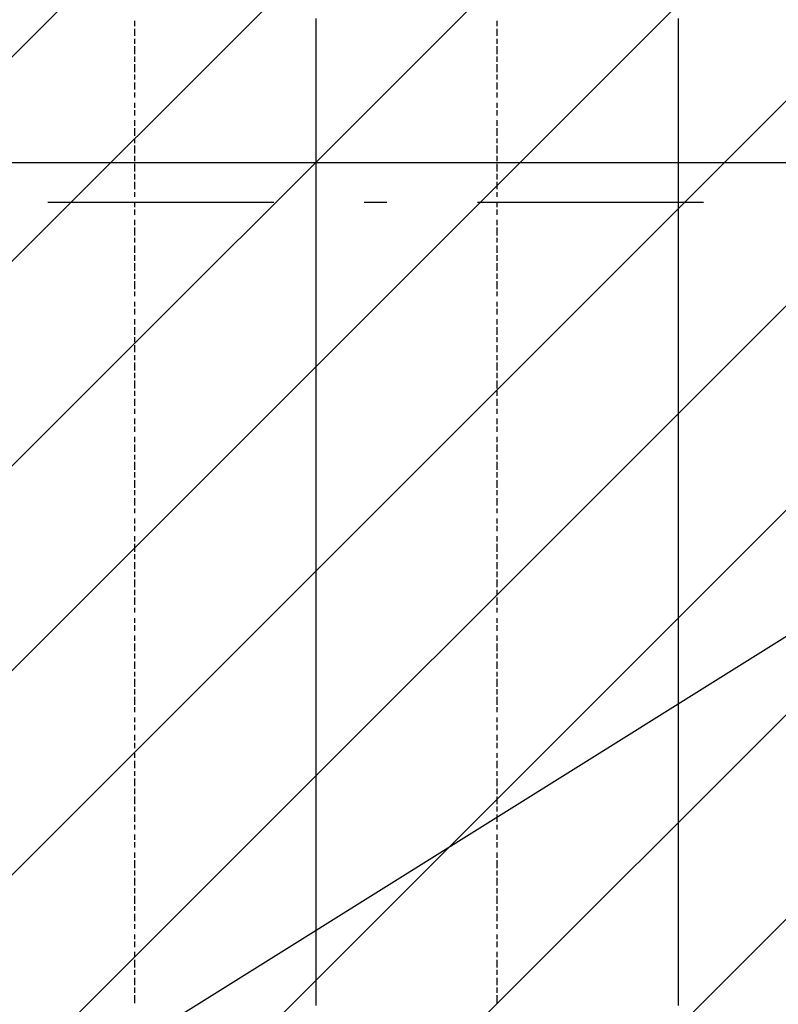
# Model space of a CAD drawing. Extents: x 997 to 109698, y 921 to 94021.
# Tile 131 of 256: x 31754 to 33013, y 10390 to 12024. Entities that reach past the tile are written whole.
import ezdxf

# ---------------------------------------------------------------- set-up
doc = ezdxf.new("R2010")
doc.units = 0
doc.header["$MEASUREMENT"] = 0
for name, color, linetype in [('12', 7, 'CONTINUOUS'), ('28', 7, 'CONTINUOUS'), ('39', 7, 'CONTINUOUS')]:
    doc.layers.add(name, color=color, linetype=linetype)

msp = doc.modelspace()

# ---------------------------------------------------------------- linework, layer by layer
at = {"layer": '12', "color": 5}
for p, q in [((31944.601607, 12021.953237), (31944.601607, 12012.953237)), ((32545.601607, 12021.953237), (32545.601607, 12012.953237)), ((31944.601607, 12008.953237), (31944.601607, 11996.953237)), ((32545.601607, 12008.953237), (32545.601607, 11996.953237)), ((31944.601607, 11991.953237), (31944.601607, 11983.953237)), ((31944.601607, 11979.953237), (31944.601607, 11966.953237)), ((32545.601607, 11991.953237), (32545.601607, 11983.953237)), ((32545.601607, 11979.953237), (32545.601607, 11966.953237)), ((31944.601607, 11962.953237), (31944.601607, 11953.953237)), ((32545.601607, 11962.953237), (32545.601607, 11953.953237)), ((31944.601607, 11949.953237), (31944.601607, 11936.953237)), ((32545.601607, 11949.953237), (32545.601607, 11936.953237)), ((31944.601607, 11932.953237), (31944.601607, 11924.953237)), ((32545.601607, 11932.953237), (32545.601607, 11924.953237)), ((31944.601607, 11919.953237), (31944.601607, 11907.953237)), ((32545.601607, 11919.953237), (32545.601607, 11907.953237)), ((31944.601607, 11902.953237), (31944.601607, 11894.953237)), ((32545.601607, 11902.953237), (32545.601607, 11894.953237)), ((31944.601607, 11885.953237), (31944.601607, 11877.953237)), ((32545.601607, 11885.953237), (32545.601607, 11877.953237)), ((31944.601607, 11873.953237), (31944.601607, 11864.953237)), ((32545.601607, 11873.953237), (32545.601607, 11864.953237)), ((31944.601607, 11856.953237), (31944.601607, 11847.953237)), ((32545.601607, 11856.953237), (32545.601607, 11847.953237)), ((31944.601607, 11843.953237), (31944.601607, 11830.953237)), ((32545.601607, 11843.953237), (32545.601607, 11830.953237)), ((31944.601607, 11826.953237), (31944.601607, 11818.953237)), ((31944.601607, 11814.953237), (31944.601607, 11801.953237)), ((32545.601607, 11826.953237), (32545.601607, 11818.953237)), ((32545.601607, 11814.953237), (32545.601607, 11801.953237)), ((31944.601607, 11797.953237), (31944.601607, 11788.953237)), ((32545.601607, 11797.953237), (32545.601607, 11788.953237)), ((31944.601607, 11784.953237), (31944.601607, 11771.953237)), ((32545.601607, 11784.953237), (32545.601607, 11771.953237)), ((31944.601607, 11767.953237), (31944.601607, 11758.953237)), ((32545.601607, 11767.953237), (32545.601607, 11758.953237)), ((31944.601607, 11754.953237), (31944.601607, 11742.953237)), ((32545.601607, 11754.953237), (32545.601607, 11742.953237)), ((31944.601607, 11737.953237), (31944.601607, 11729.953237)), ((32545.601607, 11737.953237), (32545.601607, 11729.953237)), ((31944.601607, 11720.953237), (31944.601607, 11712.953237)), ((32545.601607, 11720.953237), (32545.601607, 11712.953237)), ((31944.601607, 11708.953237), (31944.601607, 11699.953237)), ((32545.601607, 11708.953237), (32545.601607, 11699.953237)), ((31944.601607, 11691.953237), (31944.601607, 11682.953237)), ((32545.601607, 11691.953237), (32545.601607, 11682.953237)), ((31944.601607, 11678.953237), (31944.601607, 11665.953237)), ((32545.601607, 11678.953237), (32545.601607, 11665.953237)), ((31944.601607, 11661.953237), (31944.601607, 11653.953237)), ((32545.601607, 11661.953237), (32545.601607, 11653.953237)), ((31944.601607, 11648.953237), (31944.601607, 11636.953237)), ((32545.601607, 11648.953237), (32545.601607, 11636.953237)), ((31944.601607, 11632.953237), (31944.601607, 11623.953237)), ((31944.601607, 11619.953237), (31944.601607, 11606.953237)), ((32545.601607, 11632.953237), (32545.601607, 11623.953237)), ((32545.601607, 11619.953237), (32545.601607, 11606.953237)), ((31944.601607, 11602.953237), (31944.601607, 11593.953237)), ((32545.601607, 11602.953237), (32545.601607, 11593.953237)), ((31944.601607, 11589.953237), (31944.601607, 11576.953237)), ((32545.601607, 11589.953237), (32545.601607, 11576.953237)), ((31944.601607, 11572.953237), (31944.601607, 11564.953237)), ((32545.601607, 11572.953237), (32545.601607, 11564.953237)), ((31944.601607, 11555.953237), (31944.601607, 11547.953237)), ((32545.601607, 11555.953237), (32545.601607, 11547.953237)), ((31944.601607, 11543.953237), (31944.601607, 11534.953237)), ((32545.601607, 11543.953237), (32545.601607, 11534.953237)), ((31944.601607, 11526.953237), (31944.601607, 11517.953237)), ((32545.601607, 11526.953237), (32545.601607, 11517.953237)), ((31944.601607, 11513.953237), (31944.601607, 11500.953237)), ((32545.601607, 11513.953237), (32545.601607, 11500.953237)), ((31944.601607, 11496.953237), (31944.601607, 11488.953237)), ((32545.601607, 11496.953237), (32545.601607, 11488.953237)), ((31944.601607, 11483.953237), (31944.601607, 11471.953237)), ((32545.601607, 11483.953237), (32545.601607, 11471.953237)), ((31944.601607, 11466.953237), (31944.601607, 11458.953237)), ((31944.601607, 11454.953237), (31944.601607, 11441.953237)), ((32545.601607, 11466.953237), (32545.601607, 11458.953237)), ((32545.601607, 11454.953237), (32545.601607, 11441.953237)), ((31944.601607, 11437.953237), (31944.601607, 11428.953237)), ((31944.601607, 11424.953237), (31944.601607, 11411.953237)), ((32545.601607, 11437.953237), (32545.601607, 11428.953237)), ((32545.601607, 11424.953237), (32545.601607, 11411.953237)), ((31944.601607, 11407.953237), (31944.601607, 11399.953237)), ((32545.601607, 11407.953237), (32545.601607, 11399.953237)), ((31944.601607, 11394.953237), (31944.601607, 11382.953237)), ((32545.601607, 11394.953237), (32545.601607, 11382.953237)), ((31944.601607, 11377.953237), (31944.601607, 11369.953237)), ((32545.601607, 11377.953237), (32545.601607, 11369.953237)), ((31944.601607, 11361.953237), (31944.601607, 11352.953237)), ((32545.601607, 11361.953237), (32545.601607, 11352.953237)), ((31944.601607, 11348.953237), (31944.601607, 11339.953237)), ((32545.601607, 11348.953237), (32545.601607, 11339.953237)), ((31944.601607, 11331.953237), (31944.601607, 11322.953237)), ((32545.601607, 11331.953237), (32545.601607, 11322.953237)), ((31944.601607, 11318.953237), (31944.601607, 11306.953237)), ((32545.601607, 11318.953237), (32545.601607, 11306.953237)), ((31944.601607, 11301.953237), (31944.601607, 11293.953237)), ((32545.601607, 11301.953237), (32545.601607, 11293.953237)), ((31944.601607, 11289.953237), (31944.601607, 11276.953237)), ((32545.601607, 11289.953237), (32545.601607, 11276.953237)), ((31944.601607, 11272.953237), (31944.601607, 11263.953237)), ((31944.601607, 11259.953237), (31944.601607, 11246.953237)), ((32545.601607, 11272.953237), (32545.601607, 11263.953237)), ((32545.601607, 11259.953237), (32545.601607, 11246.953237)), ((31944.601607, 11242.953237), (31944.601607, 11234.953237)), ((32545.601607, 11242.953237), (32545.601607, 11234.953237)), ((31944.601607, 11229.953237), (31944.601607, 11217.953237)), ((32545.601607, 11229.953237), (32545.601607, 11217.953237)), ((31944.601607, 11212.953237), (31944.601607, 11204.953237)), ((32545.601607, 11212.953237), (32545.601607, 11204.953237)), ((31944.601607, 11195.953237), (31944.601607, 11187.953237)), ((32545.601607, 11195.953237), (32545.601607, 11187.953237)), ((31944.601607, 11183.953237), (31944.601607, 11174.953237)), ((32545.601607, 11183.953237), (32545.601607, 11174.953237)), ((31944.601607, 11166.953237), (31944.601607, 11157.953237)), ((32545.601607, 11166.953237), (32545.601607, 11157.953237)), ((31944.601607, 11153.953237), (31944.601607, 11140.953237)), ((32545.601607, 11153.953237), (32545.601607, 11140.953237)), ((31944.601607, 11136.953237), (31944.601607, 11128.953237)), ((32545.601607, 11136.953237), (32545.601607, 11128.953237)), ((31944.601607, 11123.953237), (31944.601607, 11111.953237)), ((32545.601607, 11123.953237), (32545.601607, 11111.953237)), ((31944.601607, 11107.953237), (31944.601607, 11098.953237)), ((31944.601607, 11094.953237), (31944.601607, 11081.953237)), ((32545.601607, 11107.953237), (32545.601607, 11098.953237)), ((32545.601607, 11094.953237), (32545.601607, 11081.953237)), ((31944.601607, 11077.953237), (31944.601607, 11068.953237)), ((31944.601607, 11064.953237), (31944.601607, 11052.953237)), ((32545.601607, 11077.953237), (32545.601607, 11068.953237)), ((32545.601607, 11064.953237), (32545.601607, 11052.953237)), ((31944.601607, 11047.953237), (31944.601607, 11039.953237)), ((32545.601607, 11047.953237), (32545.601607, 11039.953237)), ((31944.601607, 11030.953237), (31944.601607, 11022.953237)), ((32545.601607, 11030.953237), (32545.601607, 11022.953237)), ((31944.601607, 11018.953237), (31944.601607, 11009.953237)), ((32545.601607, 11018.953237), (32545.601607, 11009.953237)), ((31944.601607, 11001.953237), (31944.601607, 10992.953237)), ((32545.601607, 11001.953237), (32545.601607, 10992.953237)), ((31944.601607, 10988.953237), (31944.601607, 10975.953237)), ((32545.601607, 10988.953237), (32545.601607, 10975.953237)), ((31944.601607, 10971.953237), (31944.601607, 10963.953237)), ((32545.601607, 10971.953237), (32545.601607, 10963.953237)), ((31944.601607, 10958.953237), (31944.601607, 10946.953237)), ((32545.601607, 10958.953237), (32545.601607, 10946.953237)), ((31944.601607, 10941.953237), (31944.601607, 10933.953237)), ((32545.601607, 10941.953237), (32545.601607, 10933.953237)), ((31944.601607, 10929.953237), (31944.601607, 10916.953237)), ((32545.601607, 10929.953237), (32545.601607, 10916.953237)), ((31944.601607, 10912.953237), (31944.601607, 10903.953237)), ((31944.601607, 10899.953237), (31944.601607, 10886.953237)), ((32545.601607, 10912.953237), (32545.601607, 10903.953237)), ((32545.601607, 10899.953237), (32545.601607, 10886.953237)), ((31944.601607, 10882.953237), (31944.601607, 10874.953237)), ((32545.601607, 10882.953237), (32545.601607, 10874.953237)), ((31944.601607, 10865.953237), (31944.601607, 10857.953237)), ((31944.601607, 10853.953237), (31944.601607, 10844.953237)), ((32545.601607, 10865.953237), (32545.601607, 10857.953237)), ((32545.601607, 10853.953237), (32545.601607, 10844.953237)), ((31944.601607, 10836.953237), (31944.601607, 10827.953237)), ((32545.601607, 10836.953237), (32545.601607, 10827.953237)), ((31944.601607, 10823.953237), (31944.601607, 10814.953237)), ((32545.601607, 10823.953237), (32545.601607, 10814.953237)), ((31944.601607, 10806.953237), (31944.601607, 10798.953237)), ((32545.601607, 10806.953237), (32545.601607, 10798.953237)), ((31944.601607, 10793.953237), (31944.601607, 10781.953237)), ((32545.601607, 10793.953237), (32545.601607, 10781.953237)), ((31944.601607, 10776.953237), (31944.601607, 10768.953237)), ((32545.601607, 10776.953237), (32545.601607, 10768.953237)), ((31944.601607, 10764.953237), (31944.601607, 10751.953237)), ((32545.601607, 10764.953237), (32545.601607, 10751.953237)), ((31944.601607, 10747.953237), (31944.601607, 10738.953237)), ((32545.601607, 10747.953237), (32545.601607, 10738.953237)), ((31944.601607, 10734.953237), (31944.601607, 10721.953237)), ((32545.601607, 10734.953237), (32545.601607, 10721.953237)), ((31944.601607, 10717.953237), (31944.601607, 10709.953237)), ((31944.601607, 10704.953237), (31944.601607, 10692.953237)), ((32545.601607, 10717.953237), (32545.601607, 10709.953237)), ((32545.601607, 10704.953237), (32545.601607, 10692.953237)), ((31944.601607, 10687.953237), (31944.601607, 10679.953237)), ((32545.601607, 10687.953237), (32545.601607, 10679.953237)), ((31944.601607, 10671.953237), (31944.601607, 10662.953237)), ((32545.601607, 10671.953237), (32545.601607, 10662.953237)), ((31944.601607, 10658.953237), (31944.601607, 10649.953237)), ((32545.601607, 10658.953237), (32545.601607, 10649.953237)), ((31944.601607, 10641.953237), (31944.601607, 10632.953237)), ((32545.601607, 10641.953237), (32545.601607, 10632.953237)), ((31944.601607, 10628.953237), (31944.601607, 10615.953237)), ((32545.601607, 10628.953237), (32545.601607, 10615.953237)), ((31944.601607, 10611.953237), (31944.601607, 10603.953237)), ((32545.601607, 10611.953237), (32545.601607, 10603.953237)), ((31944.601607, 10599.953237), (31944.601607, 10586.953237)), ((32545.601607, 10599.953237), (32545.601607, 10586.953237)), ((31944.601607, 10582.953237), (31944.601607, 10573.953237)), ((32545.601607, 10582.953237), (32545.601607, 10573.953237)), ((31944.601607, 10569.953237), (31944.601607, 10556.953237)), ((32545.601607, 10569.953237), (32545.601607, 10556.953237)), ((31944.601607, 10552.953237), (31944.601607, 10544.953237)), ((31944.601607, 10539.953237), (31944.601607, 10527.953237)), ((32545.601607, 10552.953237), (32545.601607, 10544.953237)), ((32545.601607, 10539.953237), (32545.601607, 10527.953237)), ((31944.601607, 10522.953237), (31944.601607, 10514.953237)), ((32545.601607, 10522.953237), (32545.601607, 10514.953237)), ((31944.601607, 10505.953237), (31944.601607, 10497.953237)), ((31944.601607, 10493.953237), (31944.601607, 10484.953237)), ((32545.601607, 10505.953237), (32545.601607, 10497.953237)), ((32545.601607, 10493.953237), (32545.601607, 10484.953237)), ((31944.601607, 10476.953237), (31944.601607, 10467.953237)), ((32545.601607, 10476.953237), (32545.601607, 10467.953237)), ((31944.601607, 10463.953237), (31944.601607, 10450.953237)), ((32545.601607, 10463.953237), (32545.601607, 10450.953237)), ((31944.601607, 10446.953237), (31944.601607, 10438.953237)), ((32545.601607, 10446.953237), (32545.601607, 10438.953237)), ((31944.601607, 10433.953237), (31944.601607, 10421.953237)), ((32545.601607, 10433.953237), (32545.601607, 10421.953237)), ((31944.601607, 10417.953237), (31944.601607, 10408.953237)), ((32545.601607, 10417.953237), (32545.601607, 10408.953237)), ((31944.601607, 10404.953237), (31944.601607, 10391.953237)), ((32545.601607, 10404.953237), (32545.601607, 10391.953237))]:
    msp.add_line(p, q, dxfattribs=at)
at = {"layer": '12', "color": 1}
for p, q in [((32245.601607, 12025.953237), (32245.601607, 12017.953237)), ((32245.601607, 12017.953237), (32245.601607, 12004.953237)), ((32846.601607, 12025.953237), (32846.601607, 12017.953237)), ((32846.601607, 12017.953237), (32846.601607, 12004.953237)), ((32245.601607, 12004.953237), (32245.601607, 11996.953237)), ((32245.601607, 11996.953237), (32245.601607, 11983.953237)), ((32846.601607, 12004.953237), (32846.601607, 11996.953237)), ((32846.601607, 11996.953237), (32846.601607, 11983.953237)), ((32245.601607, 11983.953237), (32245.601607, 11974.953237)), ((32846.601607, 11983.953237), (32846.601607, 11974.953237)), ((32245.601607, 11974.953237), (32245.601607, 11966.953237)), ((32245.601607, 11966.953237), (32245.601607, 11953.953237)), ((32846.601607, 11974.953237), (32846.601607, 11966.953237)), ((32846.601607, 11966.953237), (32846.601607, 11953.953237)), ((32245.601607, 11953.953237), (32245.601607, 11945.953237)), ((32245.601607, 11945.953237), (32245.601607, 11936.953237)), ((32846.601607, 11953.953237), (32846.601607, 11945.953237)), ((32846.601607, 11945.953237), (32846.601607, 11936.953237)), ((32245.601607, 11936.953237), (32245.601607, 11924.953237)), ((32846.601607, 11936.953237), (32846.601607, 11924.953237)), ((32245.601607, 11924.953237), (32245.601607, 11915.953237)), ((32245.601607, 11915.953237), (32245.601607, 11907.953237)), ((32846.601607, 11924.953237), (32846.601607, 11915.953237)), ((32846.601607, 11915.953237), (32846.601607, 11907.953237)), ((32245.601607, 11907.953237), (32245.601607, 11894.953237)), ((32846.601607, 11907.953237), (32846.601607, 11894.953237)), ((32245.601607, 11894.953237), (32245.601607, 11885.953237)), ((32245.601607, 11885.953237), (32245.601607, 11873.953237)), ((32846.601607, 11894.953237), (32846.601607, 11885.953237)), ((32846.601607, 11885.953237), (32846.601607, 11873.953237)), ((32245.601607, 11873.953237), (32245.601607, 11864.953237)), ((32245.601607, 11864.953237), (32245.601607, 11856.953237)), ((32846.601607, 11873.953237), (32846.601607, 11864.953237)), ((32846.601607, 11864.953237), (32846.601607, 11856.953237)), ((32245.601607, 11856.953237), (32245.601607, 11843.953237)), ((32846.601607, 11856.953237), (32846.601607, 11843.953237)), ((32245.601607, 11843.953237), (32245.601607, 11835.953237)), ((32245.601607, 11835.953237), (32245.601607, 11826.953237)), ((32846.601607, 11843.953237), (32846.601607, 11835.953237)), ((32846.601607, 11835.953237), (32846.601607, 11826.953237)), ((32245.601607, 11826.953237), (32245.601607, 11814.953237)), ((32245.601607, 11814.953237), (32245.601607, 11805.953237)), ((32846.601607, 11826.953237), (32846.601607, 11814.953237)), ((32846.601607, 11814.953237), (32846.601607, 11805.953237)), ((32245.601607, 11805.953237), (32245.601607, 11797.953237)), ((32245.601607, 11797.953237), (32245.601607, 11784.953237)), ((32846.601607, 11805.953237), (32846.601607, 11797.953237)), ((32846.601607, 11797.953237), (32846.601607, 11784.953237)), ((32245.601607, 11784.953237), (32245.601607, 11775.953237)), ((32846.601607, 11784.953237), (32846.601607, 11775.953237)), ((32245.601607, 11775.953237), (32245.601607, 11763.953237)), ((32846.601607, 11775.953237), (32846.601607, 11763.953237)), ((32245.601607, 11763.953237), (32245.601607, 11754.953237)), ((32245.601607, 11754.953237), (32245.601607, 11746.953237)), ((32846.601607, 11763.953237), (32846.601607, 11754.953237)), ((32846.601607, 11754.953237), (32846.601607, 11746.953237)), ((32245.601607, 11746.953237), (32245.601607, 11733.953237)), ((32245.601607, 11733.953237), (32245.601607, 11725.953237)), ((32846.601607, 11746.953237), (32846.601607, 11733.953237)), ((32846.601607, 11733.953237), (32846.601607, 11725.953237)), ((32245.601607, 11725.953237), (32245.601607, 11716.953237)), ((32245.601607, 11716.953237), (32245.601607, 11703.953237)), ((32846.601607, 11725.953237), (32846.601607, 11716.953237)), ((32846.601607, 11716.953237), (32846.601607, 11703.953237)), ((32245.601607, 11703.953237), (32245.601607, 11695.953237)), ((32846.601607, 11703.953237), (32846.601607, 11695.953237)), ((32245.601607, 11695.953237), (32245.601607, 11687.953237)), ((32245.601607, 11687.953237), (32245.601607, 11674.953237)), ((32846.601607, 11695.953237), (32846.601607, 11687.953237)), ((32846.601607, 11687.953237), (32846.601607, 11674.953237)), ((32245.601607, 11674.953237), (32245.601607, 11665.953237)), ((32846.601607, 11674.953237), (32846.601607, 11665.953237)), ((32245.601607, 11665.953237), (32245.601607, 11657.953237)), ((32245.601607, 11657.953237), (32245.601607, 11644.953237)), ((32846.601607, 11665.953237), (32846.601607, 11657.953237)), ((32846.601607, 11657.953237), (32846.601607, 11644.953237)), ((32245.601607, 11644.953237), (32245.601607, 11636.953237)), ((32245.601607, 11636.953237), (32245.601607, 11623.953237)), ((32846.601607, 11644.953237), (32846.601607, 11636.953237)), ((32846.601607, 11636.953237), (32846.601607, 11623.953237)), ((32245.601607, 11623.953237), (32245.601607, 11615.953237)), ((32846.601607, 11623.953237), (32846.601607, 11615.953237)), ((32245.601607, 11615.953237), (32245.601607, 11606.953237)), ((32245.601607, 11606.953237), (32245.601607, 11593.953237)), ((32846.601607, 11615.953237), (32846.601607, 11606.953237)), ((32846.601607, 11606.953237), (32846.601607, 11593.953237)), ((32245.601607, 11593.953237), (32245.601607, 11585.953237)), ((32245.601607, 11585.953237), (32245.601607, 11576.953237)), ((32846.601607, 11593.953237), (32846.601607, 11585.953237)), ((32846.601607, 11585.953237), (32846.601607, 11576.953237)), ((32245.601607, 11576.953237), (32245.601607, 11564.953237)), ((32846.601607, 11576.953237), (32846.601607, 11564.953237)), ((32245.601607, 11564.953237), (32245.601607, 11555.953237)), ((32245.601607, 11555.953237), (32245.601607, 11547.953237)), ((32846.601607, 11564.953237), (32846.601607, 11555.953237)), ((32846.601607, 11555.953237), (32846.601607, 11547.953237)), ((32245.601607, 11547.953237), (32245.601607, 11534.953237)), ((32846.601607, 11547.953237), (32846.601607, 11534.953237)), ((32245.601607, 11534.953237), (32245.601607, 11526.953237)), ((32245.601607, 11526.953237), (32245.601607, 11513.953237)), ((32846.601607, 11534.953237), (32846.601607, 11526.953237)), ((32846.601607, 11526.953237), (32846.601607, 11513.953237)), ((32245.601607, 11513.953237), (32245.601607, 11504.953237)), ((32245.601607, 11504.953237), (32245.601607, 11496.953237)), ((32846.601607, 11513.953237), (32846.601607, 11504.953237)), ((32846.601607, 11504.953237), (32846.601607, 11496.953237)), ((32245.601607, 11496.953237), (32245.601607, 11483.953237)), ((32846.601607, 11496.953237), (32846.601607, 11483.953237)), ((32245.601607, 11483.953237), (32245.601607, 11475.953237)), ((32245.601607, 11475.953237), (32245.601607, 11466.953237)), ((32846.601607, 11483.953237), (32846.601607, 11475.953237)), ((32846.601607, 11475.953237), (32846.601607, 11466.953237)), ((32245.601607, 11466.953237), (32245.601607, 11454.953237)), ((32245.601607, 11454.953237), (32245.601607, 11445.953237)), ((32846.601607, 11466.953237), (32846.601607, 11454.953237)), ((32846.601607, 11454.953237), (32846.601607, 11445.953237)), ((32245.601607, 11445.953237), (32245.601607, 11437.953237)), ((32846.601607, 11445.953237), (32846.601607, 11437.953237)), ((32245.601607, 11437.953237), (32245.601607, 11424.953237)), ((32245.601607, 11424.953237), (32245.601607, 11416.953237)), ((32846.601607, 11437.953237), (32846.601607, 11424.953237)), ((32846.601607, 11424.953237), (32846.601607, 11416.953237)), ((32245.601607, 11416.953237), (32245.601607, 11403.953237)), ((32846.601607, 11416.953237), (32846.601607, 11403.953237)), ((32245.601607, 11403.953237), (32245.601607, 11394.953237)), ((32245.601607, 11394.953237), (32245.601607, 11386.953237)), ((32846.601607, 11403.953237), (32846.601607, 11394.953237)), ((32846.601607, 11394.953237), (32846.601607, 11386.953237)), ((32245.601607, 11386.953237), (32245.601607, 11373.953237)), ((32245.601607, 11373.953237), (32245.601607, 11365.953237)), ((32846.601607, 11386.953237), (32846.601607, 11373.953237)), ((32846.601607, 11373.953237), (32846.601607, 11365.953237)), ((32245.601607, 11365.953237), (32245.601607, 11356.953237)), ((32245.601607, 11356.953237), (32245.601607, 11344.953237)), ((32846.601607, 11365.953237), (32846.601607, 11356.953237)), ((32846.601607, 11356.953237), (32846.601607, 11344.953237)), ((32245.601607, 11344.953237), (32245.601607, 11335.953237)), ((32846.601607, 11344.953237), (32846.601607, 11335.953237)), ((32245.601607, 11335.953237), (32245.601607, 11327.953237)), ((32245.601607, 11327.953237), (32245.601607, 11314.953237)), ((32846.601607, 11335.953237), (32846.601607, 11327.953237)), ((32846.601607, 11327.953237), (32846.601607, 11314.953237)), ((32245.601607, 11314.953237), (32245.601607, 11306.953237)), ((32846.601607, 11314.953237), (32846.601607, 11306.953237)), ((32245.601607, 11306.953237), (32245.601607, 11293.953237)), ((32245.601607, 11293.953237), (32245.601607, 11284.953237)), ((32846.601607, 11306.953237), (32846.601607, 11293.953237)), ((32846.601607, 11293.953237), (32846.601607, 11284.953237)), ((32245.601607, 11284.953237), (32245.601607, 11276.953237)), ((32245.601607, 11276.953237), (32245.601607, 11263.953237)), ((32846.601607, 11284.953237), (32846.601607, 11276.953237)), ((32846.601607, 11276.953237), (32846.601607, 11263.953237)), ((32245.601607, 11263.953237), (32245.601607, 11255.953237)), ((32846.601607, 11263.953237), (32846.601607, 11255.953237)), ((32245.601607, 11255.953237), (32245.601607, 11246.953237)), ((32245.601607, 11246.953237), (32245.601607, 11234.953237)), ((32846.601607, 11255.953237), (32846.601607, 11246.953237)), ((32846.601607, 11246.953237), (32846.601607, 11234.953237)), ((32245.601607, 11234.953237), (32245.601607, 11225.953237)), ((32245.601607, 11225.953237), (32245.601607, 11217.953237)), ((32846.601607, 11234.953237), (32846.601607, 11225.953237)), ((32846.601607, 11225.953237), (32846.601607, 11217.953237)), ((32245.601607, 11217.953237), (32245.601607, 11204.953237)), ((32846.601607, 11217.953237), (32846.601607, 11204.953237)), ((32245.601607, 11204.953237), (32245.601607, 11195.953237)), ((32245.601607, 11195.953237), (32245.601607, 11183.953237)), ((32846.601607, 11204.953237), (32846.601607, 11195.953237)), ((32846.601607, 11195.953237), (32846.601607, 11183.953237)), ((32245.601607, 11183.953237), (32245.601607, 11174.953237)), ((32846.601607, 11183.953237), (32846.601607, 11174.953237)), ((32245.601607, 11174.953237), (32245.601607, 11166.953237)), ((32245.601607, 11166.953237), (32245.601607, 11153.953237)), ((32846.601607, 11174.953237), (32846.601607, 11166.953237)), ((32846.601607, 11166.953237), (32846.601607, 11153.953237)), ((32245.601607, 11153.953237), (32245.601607, 11145.953237)), ((32245.601607, 11145.953237), (32245.601607, 11136.953237)), ((32846.601607, 11153.953237), (32846.601607, 11145.953237)), ((32846.601607, 11145.953237), (32846.601607, 11136.953237)), ((32245.601607, 11136.953237), (32245.601607, 11123.953237)), ((32846.601607, 11136.953237), (32846.601607, 11123.953237)), ((32245.601607, 11123.953237), (32245.601607, 11115.953237)), ((32245.601607, 11115.953237), (32245.601607, 11107.953237)), ((32846.601607, 11123.953237), (32846.601607, 11115.953237)), ((32846.601607, 11115.953237), (32846.601607, 11107.953237)), ((32245.601607, 11107.953237), (32245.601607, 11094.953237)), ((32245.601607, 11094.953237), (32245.601607, 11085.953237)), ((32846.601607, 11107.953237), (32846.601607, 11094.953237)), ((32846.601607, 11094.953237), (32846.601607, 11085.953237)), ((32245.601607, 11085.953237), (32245.601607, 11077.953237)), ((32846.601607, 11085.953237), (32846.601607, 11077.953237)), ((32245.601607, 11077.953237), (32245.601607, 11064.953237)), ((32245.601607, 11064.953237), (32245.601607, 11056.953237)), ((32846.601607, 11077.953237), (32846.601607, 11064.953237)), ((32846.601607, 11064.953237), (32846.601607, 11056.953237)), ((32245.601607, 11056.953237), (32245.601607, 11043.953237)), ((32846.601607, 11056.953237), (32846.601607, 11043.953237)), ((32245.601607, 11043.953237), (32245.601607, 11035.953237)), ((32245.601607, 11035.953237), (32245.601607, 11026.953237)), ((32846.601607, 11043.953237), (32846.601607, 11035.953237)), ((32846.601607, 11035.953237), (32846.601607, 11026.953237)), ((32245.601607, 11026.953237), (32245.601607, 11013.953237)), ((32245.601607, 11013.953237), (32245.601607, 11005.953237)), ((32846.601607, 11026.953237), (32846.601607, 11013.953237)), ((32846.601607, 11013.953237), (32846.601607, 11005.953237)), ((32245.601607, 11005.953237), (32245.601607, 10997.953237)), ((32245.601607, 10997.953237), (32245.601607, 10984.953237)), ((32846.601607, 11005.953237), (32846.601607, 10997.953237)), ((32846.601607, 10997.953237), (32846.601607, 10984.953237)), ((32245.601607, 10984.953237), (32245.601607, 10975.953237)), ((32846.601607, 10984.953237), (32846.601607, 10975.953237)), ((32245.601607, 10975.953237), (32245.601607, 10967.953237)), ((32245.601607, 10967.953237), (32245.601607, 10954.953237)), ((32846.601607, 10975.953237), (32846.601607, 10967.953237)), ((32846.601607, 10967.953237), (32846.601607, 10954.953237)), ((32245.601607, 10954.953237), (32245.601607, 10946.953237)), ((32846.601607, 10954.953237), (32846.601607, 10946.953237)), ((32245.601607, 10946.953237), (32245.601607, 10933.953237)), ((32245.601607, 10933.953237), (32245.601607, 10925.953237)), ((32846.601607, 10946.953237), (32846.601607, 10933.953237)), ((32846.601607, 10933.953237), (32846.601607, 10925.953237)), ((32245.601607, 10925.953237), (32245.601607, 10916.953237)), ((32245.601607, 10916.953237), (32245.601607, 10903.953237)), ((32846.601607, 10925.953237), (32846.601607, 10916.953237)), ((32846.601607, 10916.953237), (32846.601607, 10903.953237)), ((32245.601607, 10903.953237), (32245.601607, 10895.953237)), ((32846.601607, 10903.953237), (32846.601607, 10895.953237)), ((32245.601607, 10895.953237), (32245.601607, 10886.953237)), ((32245.601607, 10886.953237), (32245.601607, 10874.953237)), ((32846.601607, 10895.953237), (32846.601607, 10886.953237)), ((32846.601607, 10886.953237), (32846.601607, 10874.953237)), ((32245.601607, 10874.953237), (32245.601607, 10865.953237)), ((32846.601607, 10874.953237), (32846.601607, 10865.953237)), ((32245.601607, 10865.953237), (32245.601607, 10857.953237)), ((32245.601607, 10857.953237), (32245.601607, 10844.953237)), ((32846.601607, 10865.953237), (32846.601607, 10857.953237)), ((32846.601607, 10857.953237), (32846.601607, 10844.953237)), ((32245.601607, 10844.953237), (32245.601607, 10836.953237)), ((32245.601607, 10836.953237), (32245.601607, 10823.953237)), ((32846.601607, 10844.953237), (32846.601607, 10836.953237)), ((32846.601607, 10836.953237), (32846.601607, 10823.953237)), ((32245.601607, 10823.953237), (32245.601607, 10814.953237)), ((32846.601607, 10823.953237), (32846.601607, 10814.953237)), ((32245.601607, 10814.953237), (32245.601607, 10806.953237)), ((32245.601607, 10806.953237), (32245.601607, 10793.953237)), ((32846.601607, 10814.953237), (32846.601607, 10806.953237)), ((32846.601607, 10806.953237), (32846.601607, 10793.953237)), ((32245.601607, 10793.953237), (32245.601607, 10785.953237)), ((32245.601607, 10785.953237), (32245.601607, 10776.953237)), ((32846.601607, 10793.953237), (32846.601607, 10785.953237)), ((32846.601607, 10785.953237), (32846.601607, 10776.953237)), ((32245.601607, 10776.953237), (32245.601607, 10764.953237)), ((32846.601607, 10776.953237), (32846.601607, 10764.953237)), ((32245.601607, 10764.953237), (32245.601607, 10755.953237)), ((32245.601607, 10755.953237), (32245.601607, 10747.953237)), ((32846.601607, 10764.953237), (32846.601607, 10755.953237)), ((32846.601607, 10755.953237), (32846.601607, 10747.953237)), ((32245.601607, 10747.953237), (32245.601607, 10734.953237)), ((32846.601607, 10747.953237), (32846.601607, 10734.953237)), ((32245.601607, 10734.953237), (32245.601607, 10726.953237)), ((32245.601607, 10726.953237), (32245.601607, 10713.953237)), ((32846.601607, 10734.953237), (32846.601607, 10726.953237)), ((32846.601607, 10726.953237), (32846.601607, 10713.953237)), ((32245.601607, 10713.953237), (32245.601607, 10704.953237)), ((32245.601607, 10704.953237), (32245.601607, 10696.953237)), ((32846.601607, 10713.953237), (32846.601607, 10704.953237)), ((32846.601607, 10704.953237), (32846.601607, 10696.953237)), ((32245.601607, 10696.953237), (32245.601607, 10683.953237)), ((32846.601607, 10696.953237), (32846.601607, 10683.953237)), ((32245.601607, 10683.953237), (32245.601607, 10675.953237)), ((32245.601607, 10675.953237), (32245.601607, 10666.953237)), ((32846.601607, 10683.953237), (32846.601607, 10675.953237)), ((32846.601607, 10675.953237), (32846.601607, 10666.953237)), ((32245.601607, 10666.953237), (32245.601607, 10654.953237)), ((32245.601607, 10654.953237), (32245.601607, 10645.953237)), ((32846.601607, 10666.953237), (32846.601607, 10654.953237)), ((32846.601607, 10654.953237), (32846.601607, 10645.953237)), ((32245.601607, 10645.953237), (32245.601607, 10637.953237)), ((32245.601607, 10637.953237), (32245.601607, 10624.953237)), ((32846.601607, 10645.953237), (32846.601607, 10637.953237)), ((32846.601607, 10637.953237), (32846.601607, 10624.953237)), ((32245.601607, 10624.953237), (32245.601607, 10615.953237)), ((32846.601607, 10624.953237), (32846.601607, 10615.953237)), ((32245.601607, 10615.953237), (32245.601607, 10603.953237)), ((32846.601607, 10615.953237), (32846.601607, 10603.953237)), ((32245.601607, 10603.953237), (32245.601607, 10594.953237)), ((32245.601607, 10594.953237), (32245.601607, 10586.953237)), ((32846.601607, 10603.953237), (32846.601607, 10594.953237)), ((32846.601607, 10594.953237), (32846.601607, 10586.953237)), ((32245.601607, 10586.953237), (32245.601607, 10573.953237)), ((32245.601607, 10573.953237), (32245.601607, 10565.953237)), ((32846.601607, 10586.953237), (32846.601607, 10573.953237)), ((32846.601607, 10573.953237), (32846.601607, 10565.953237)), ((32245.601607, 10565.953237), (32245.601607, 10556.953237)), ((32245.601607, 10556.953237), (32245.601607, 10544.953237)), ((32846.601607, 10565.953237), (32846.601607, 10556.953237)), ((32846.601607, 10556.953237), (32846.601607, 10544.953237)), ((32245.601607, 10544.953237), (32245.601607, 10535.953237)), ((32846.601607, 10544.953237), (32846.601607, 10535.953237)), ((32245.601607, 10535.953237), (32245.601607, 10527.953237)), ((32245.601607, 10527.953237), (32245.601607, 10514.953237)), ((32846.601607, 10535.953237), (32846.601607, 10527.953237)), ((32846.601607, 10527.953237), (32846.601607, 10514.953237)), ((32245.601607, 10514.953237), (32245.601607, 10505.953237)), ((32846.601607, 10514.953237), (32846.601607, 10505.953237)), ((32245.601607, 10505.953237), (32245.601607, 10497.953237)), ((32245.601607, 10497.953237), (32245.601607, 10484.953237)), ((32846.601607, 10505.953237), (32846.601607, 10497.953237)), ((32846.601607, 10497.953237), (32846.601607, 10484.953237)), ((32245.601607, 10484.953237), (32245.601607, 10476.953237)), ((32245.601607, 10476.953237), (32245.601607, 10463.953237)), ((32846.601607, 10484.953237), (32846.601607, 10476.953237)), ((32846.601607, 10476.953237), (32846.601607, 10463.953237)), ((32245.601607, 10463.953237), (32245.601607, 10455.953237)), ((32846.601607, 10463.953237), (32846.601607, 10455.953237)), ((32245.601607, 10455.953237), (32245.601607, 10446.953237)), ((32245.601607, 10446.953237), (32245.601607, 10433.953237)), ((32846.601607, 10455.953237), (32846.601607, 10446.953237)), ((32846.601607, 10446.953237), (32846.601607, 10433.953237)), ((32245.601607, 10433.953237), (32245.601607, 10425.953237)), ((32245.601607, 10425.953237), (32245.601607, 10417.953237)), ((32846.601607, 10433.953237), (32846.601607, 10425.953237)), ((32846.601607, 10425.953237), (32846.601607, 10417.953237)), ((32245.601607, 10417.953237), (32245.601607, 10404.953237)), ((32846.601607, 10417.953237), (32846.601607, 10404.953237)), ((32245.601607, 10404.953237), (32245.601607, 10395.953237)), ((32245.601607, 10395.953237), (32245.601607, 10387.953237)), ((32846.601607, 10404.953237), (32846.601607, 10395.953237)), ((32846.601607, 10395.953237), (32846.601607, 10387.953237))]:
    msp.add_line(p, q, dxfattribs=at)
at = {"layer": '28', "color": 2}
for p, q in [((23600.008516, 3820.953237), (41547.636205, 21768.580926)), ((23939.419771, 3820.953237), (41547.636205, 21429.169671)), ((24278.831026, 3820.953237), (36497.636205, 16039.758416)), ((24618.242281, 3820.953237), (36497.636205, 15700.347161)), ((24957.653536, 3820.953237), (36497.636205, 15360.935906)), ((25297.064791, 3820.953237), (36497.636205, 15021.524651)), ((25636.476046, 3820.953237), (36497.636205, 14682.113396)), ((25975.887301, 3820.953237), (36497.636205, 14342.702141)), ((26315.298556, 3820.953237), (36497.636205, 14003.290886))]:
    msp.add_line(p, q, dxfattribs=at)
at = {"layer": '28', "color": 4}
for p, q in [((31800.851607, 11720.953237), (32175.851607, 11720.953237)), ((32513.351607, 11720.953237), (32888.351607, 11720.953237))]:
    msp.add_line(p, q, dxfattribs=at)
at = {"layer": '28', "color": 4, "linetype": 'Continuous'}
msp.add_line((32325.851607, 11720.953237), (32363.351607, 11720.953237), dxfattribs=at)
at = {"layer": '39', "color": 141, "linetype": 'Continuous'}
for p in [(30284.158283, 9287.117177), (30284.158283, 11787.117177)]:
    msp.add_line(p, (34284.158283, 11787.117177), dxfattribs=at)

doc.saveas('drawing.dxf')
